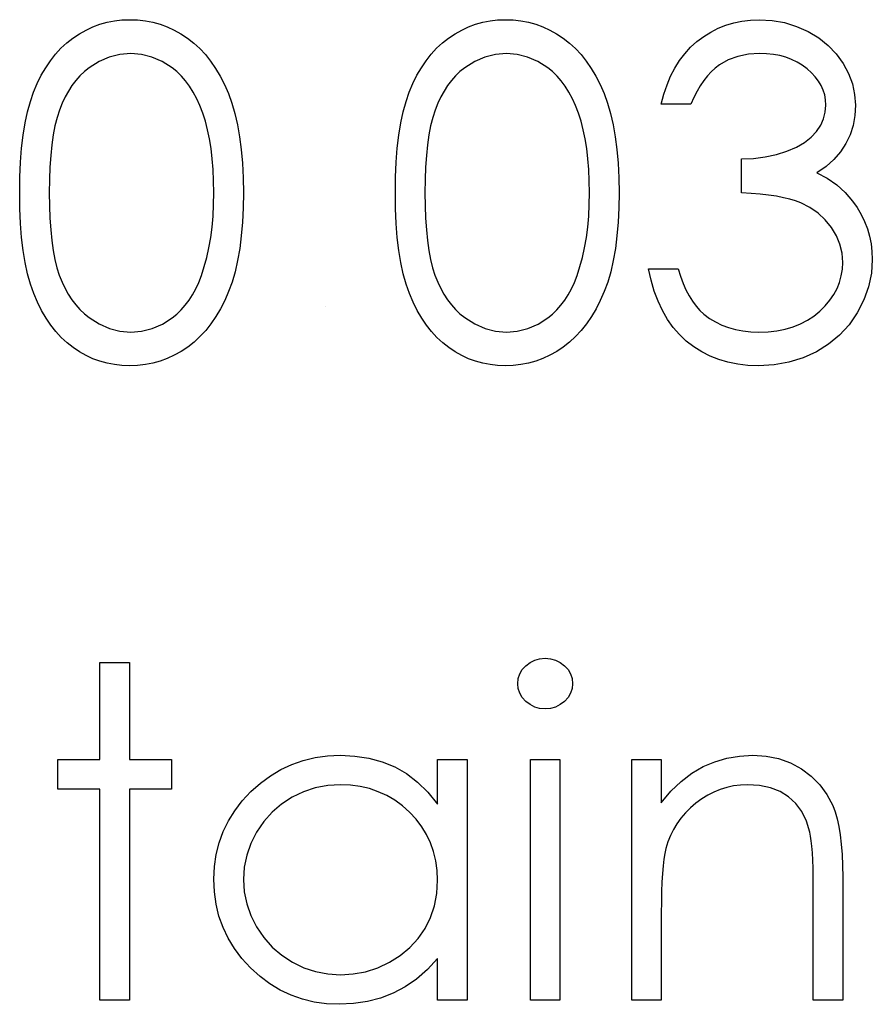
# Model space of a CAD drawing. Header units: inches. Extents: x 370 to 474, y 80 to 168.
# Tile 115 of 170: x 429.662 to 430.019, y 88.3 to 88.713. Entities that reach past the tile are written whole.
import ezdxf

# ---------------------------------------------------------------- set-up
doc = ezdxf.new("R2010")
doc.units = ezdxf.units.IN
doc.header["$LTSCALE"] = 0.5
doc.header["$MEASUREMENT"] = 0

msp = doc.modelspace()

# ---------------------------------------------------------------- linework, layer by layer
at = {"color": 7, "linetype": 'Continuous'}
for p, q in [((429.69274, 88.7095), (429.69569, 88.71058)), ((429.69569, 88.71058), (429.6987, 88.71144)), ((429.6987, 88.71144), (429.70179, 88.71204)), ((429.70179, 88.71204), (429.70494, 88.7124)), ((429.70494, 88.7124), (429.70819, 88.71251)), ((429.70819, 88.71251), (429.70819, 88.71251)), ((429.70819, 88.71251), (429.71148, 88.7124)), ((429.71148, 88.7124), (429.71471, 88.71204)), ((429.71471, 88.71204), (429.71783, 88.71144)), ((429.71783, 88.71144), (429.72089, 88.71058)), ((429.72089, 88.71058), (429.72387, 88.7095)), ((429.84996, 88.7095), (429.85292, 88.71058)), ((429.85292, 88.71058), (429.85593, 88.71144)), ((429.85593, 88.71144), (429.85902, 88.71204)), ((429.85902, 88.71204), (429.86217, 88.7124)), ((429.86217, 88.7124), (429.86542, 88.71251)), ((429.86542, 88.71251), (429.86542, 88.71251)), ((429.86542, 88.71251), (429.86871, 88.7124)), ((429.86871, 88.7124), (429.87194, 88.71204)), ((429.87194, 88.71204), (429.87506, 88.71144)), ((429.87506, 88.71144), (429.87812, 88.71058)), ((429.87812, 88.71058), (429.8811, 88.7095)), ((429.95442, 88.70892), (429.95762, 88.71022)), ((429.95762, 88.71022), (429.96096, 88.71121)), ((429.96096, 88.71121), (429.96441, 88.71193)), ((429.96441, 88.71193), (429.96797, 88.71237)), ((429.96797, 88.71237), (429.97167, 88.71251)), ((429.97167, 88.71251), (429.97167, 88.71251)), ((429.97167, 88.71251), (429.97705, 88.71221)), ((429.97705, 88.71221), (429.98224, 88.71127)), ((429.98224, 88.71127), (429.98724, 88.70972)), ((429.98724, 88.70972), (429.99207, 88.70757)), ((429.6844, 88.70481), (429.68711, 88.7066)), ((429.68711, 88.7066), (429.68989, 88.70818)), ((429.68989, 88.70818), (429.69274, 88.7095)), ((429.72387, 88.7095), (429.72677, 88.70818)), ((429.72677, 88.70818), (429.72961, 88.7066)), ((429.72961, 88.7066), (429.73235, 88.70478)), ((429.84163, 88.70481), (429.84433, 88.7066)), ((429.84433, 88.7066), (429.84712, 88.70818)), ((429.84712, 88.70818), (429.84996, 88.7095)), ((429.8811, 88.7095), (429.884, 88.70818)), ((429.884, 88.70818), (429.88684, 88.7066)), ((429.88684, 88.7066), (429.88958, 88.70478)), ((429.9484, 88.7055), (429.95135, 88.70735)), ((429.95135, 88.70735), (429.95442, 88.70892)), ((429.99207, 88.70757), (429.99654, 88.70489)), ((429.67938, 88.70053), (429.68181, 88.70277)), ((429.68181, 88.70277), (429.6844, 88.70481)), ((429.73235, 88.70478), (429.73497, 88.70274)), ((429.73497, 88.70274), (429.73748, 88.70042)), ((429.8366, 88.70053), (429.83903, 88.70277)), ((429.83903, 88.70277), (429.84163, 88.70481)), ((429.88958, 88.70478), (429.8922, 88.70274)), ((429.8922, 88.70274), (429.89471, 88.70042)), ((429.94293, 88.70095), (429.94558, 88.70335)), ((429.94558, 88.70335), (429.9484, 88.7055)), ((429.99654, 88.70489), (430.00046, 88.70177)), ((430.00046, 88.70177), (430.00385, 88.69821)), ((429.67499, 88.69534), (429.67711, 88.69805)), ((429.67711, 88.69805), (429.67938, 88.70053)), ((429.70405, 88.69799), (429.69961, 88.69689)), ((429.70861, 88.69838), (429.70405, 88.69799)), ((429.71311, 88.69799), (429.70861, 88.69838)), ((429.70861, 88.69838), (429.70861, 88.69838)), ((429.7175, 88.69689), (429.71311, 88.69799)), ((429.73748, 88.70042), (429.73983, 88.69788)), ((429.73983, 88.69788), (429.74204, 88.69512)), ((429.83222, 88.69534), (429.83434, 88.69805)), ((429.83434, 88.69805), (429.8366, 88.70053)), ((429.86128, 88.69799), (429.85684, 88.69689)), ((429.86584, 88.69838), (429.86128, 88.69799)), ((429.87034, 88.69799), (429.86584, 88.69838)), ((429.86584, 88.69838), (429.86584, 88.69838)), ((429.87472, 88.69689), (429.87034, 88.69799)), ((429.89471, 88.70042), (429.89706, 88.69788)), ((429.89706, 88.69788), (429.89926, 88.69512)), ((429.9383, 88.69537), (429.9405, 88.69827)), ((429.9405, 88.69827), (429.94293, 88.70095)), ((429.96714, 88.69808), (429.96275, 88.69716)), ((429.97183, 88.69838), (429.96714, 88.69808)), ((429.97476, 88.69827), (429.97183, 88.69838)), ((429.97183, 88.69838), (429.97183, 88.69838)), ((429.97757, 88.69796), (429.97476, 88.69827)), ((429.98025, 88.69747), (429.97757, 88.69796)), ((429.98279, 88.69678), (429.98025, 88.69747)), ((430.00385, 88.69821), (430.00672, 88.69424)), ((429.673, 88.69239), (429.67499, 88.69534)), ((429.69533, 88.69498), (429.69116, 88.69236)), ((429.69961, 88.69689), (429.69533, 88.69498)), ((429.72175, 88.69498), (429.7175, 88.69689)), ((429.72592, 88.69236), (429.72175, 88.69498)), ((429.74204, 88.69512), (429.74411, 88.69209)), ((429.83023, 88.69239), (429.83222, 88.69534)), ((429.85256, 88.69498), (429.84839, 88.69236)), ((429.85684, 88.69689), (429.85256, 88.69498)), ((429.87898, 88.69498), (429.87472, 88.69689)), ((429.88314, 88.69236), (429.87898, 88.69498)), ((429.89926, 88.69512), (429.90133, 88.69209)), ((429.93634, 88.69222), (429.9383, 88.69537)), ((429.955, 88.69355), (429.95326, 88.69222)), ((429.95872, 88.69567), (429.955, 88.69355)), ((429.96275, 88.69716), (429.95872, 88.69567)), ((429.98522, 88.69587), (429.98279, 88.69678)), ((429.98751, 88.69476), (429.98522, 88.69587)), ((429.98966, 88.69347), (429.98751, 88.69476)), ((429.99168, 88.69195), (429.98966, 88.69347)), ((430.00672, 88.69424), (430.00899, 88.68999)), ((429.66947, 88.68585), (429.67115, 88.68924)), ((429.67115, 88.68924), (429.673, 88.69239)), ((429.68918, 88.69079), (429.68733, 88.68902)), ((429.69116, 88.69236), (429.68918, 88.69079)), ((429.7279, 88.69076), (429.72592, 88.69236)), ((429.72978, 88.68894), (429.7279, 88.69076)), ((429.74411, 88.69209), (429.74604, 88.68883)), ((429.8267, 88.68585), (429.82838, 88.68924)), ((429.82838, 88.68924), (429.83023, 88.69239)), ((429.8464, 88.69079), (429.84455, 88.68902)), ((429.84839, 88.69236), (429.8464, 88.69079)), ((429.88513, 88.69076), (429.88314, 88.69236)), ((429.88701, 88.68894), (429.88513, 88.69076)), ((429.90133, 88.69209), (429.90327, 88.68883)), ((429.93457, 88.68883), (429.93634, 88.69222)), ((429.9516, 88.69071), (429.95, 88.68899)), ((429.95326, 88.69222), (429.9516, 88.69071)), ((429.99353, 88.69032), (429.99168, 88.69195)), ((429.99513, 88.68861), (429.99353, 88.69032)), ((430.00899, 88.68999), (430.01062, 88.68565)), ((429.66795, 88.68223), (429.66947, 88.68585)), ((429.68559, 88.68706), (429.68399, 88.68494)), ((429.68733, 88.68902), (429.68559, 88.68706)), ((429.73157, 88.6869), (429.72978, 88.68894)), ((429.73323, 88.68463), (429.73157, 88.6869)), ((429.74604, 88.68883), (429.74781, 88.68532)), ((429.74781, 88.68532), (429.74946, 88.68157)), ((429.82518, 88.68223), (429.8267, 88.68585)), ((429.84282, 88.68706), (429.84121, 88.68494)), ((429.84455, 88.68902), (429.84282, 88.68706)), ((429.8888, 88.6869), (429.88701, 88.68894)), ((429.89046, 88.68463), (429.8888, 88.6869)), ((429.90327, 88.68883), (429.90503, 88.68532)), ((429.90503, 88.68532), (429.90669, 88.68157)), ((429.93173, 88.68132), (429.93305, 88.68518)), ((429.93305, 88.68518), (429.93457, 88.68883)), ((429.94848, 88.68703), (429.94699, 88.68488)), ((429.95, 88.68899), (429.94848, 88.68703)), ((429.99648, 88.68681), (429.99513, 88.68861)), ((429.99759, 88.68496), (429.99648, 88.68681)), ((429.99844, 88.683), (429.99759, 88.68496)), ((430.01062, 88.68565), (430.01158, 88.68124)), ((429.6666, 88.67831), (429.66795, 88.68223)), ((429.6825, 88.68264), (429.68112, 88.68016)), ((429.68399, 88.68494), (429.6825, 88.68264)), ((429.73478, 88.68215), (429.73323, 88.68463)), ((429.73621, 88.67944), (429.73478, 88.68215)), ((429.74946, 88.68157), (429.75092, 88.67754)), ((429.82382, 88.67831), (429.82518, 88.68223)), ((429.83972, 88.68264), (429.83834, 88.68016)), ((429.84121, 88.68494), (429.83972, 88.68264)), ((429.892, 88.68215), (429.89046, 88.68463)), ((429.89344, 88.67944), (429.892, 88.68215)), ((429.90669, 88.68157), (429.90815, 88.67754)), ((429.93065, 88.67718), (429.93173, 88.68132)), ((429.94561, 88.68253), (429.94428, 88.67997)), ((429.94699, 88.68488), (429.94561, 88.68253)), ((429.99905, 88.68102), (429.99844, 88.683)), ((429.99944, 88.67892), (429.99905, 88.68102)), ((430.01158, 88.68124), (430.01191, 88.67671)), ((429.66541, 88.67401), (429.6666, 88.67831)), ((429.67987, 88.67751), (429.67874, 88.67467)), ((429.68112, 88.68016), (429.67987, 88.67751)), ((429.73754, 88.67654), (429.73621, 88.67944)), ((429.75092, 88.67754), (429.75222, 88.67318)), ((429.82264, 88.67401), (429.82382, 88.67831)), ((429.8371, 88.67751), (429.83597, 88.67467)), ((429.83834, 88.68016), (429.8371, 88.67751)), ((429.89476, 88.67654), (429.89344, 88.67944)), ((429.90815, 88.67754), (429.90945, 88.67318)), ((429.94301, 88.67718), (429.93065, 88.67718)), ((429.93065, 88.67718), (429.93065, 88.67718)), ((429.94428, 88.67997), (429.94302, 88.67718)), ((429.9993, 88.67384), (429.99955, 88.67677)), ((429.99955, 88.67677), (429.99944, 88.67892)), ((429.99955, 88.67677), (429.99955, 88.67677)), ((429.66439, 88.66931), (429.66541, 88.67401)), ((429.67874, 88.67467), (429.67775, 88.67158)), ((429.73875, 88.6734), (429.73754, 88.67654)), ((429.73983, 88.67003), (429.73875, 88.6734)), ((429.75222, 88.67318), (429.7533, 88.66848)), ((429.82162, 88.66931), (429.82264, 88.67401)), ((429.83597, 88.67467), (429.83498, 88.67158)), ((429.89598, 88.6734), (429.89476, 88.67654)), ((429.89706, 88.67003), (429.89598, 88.6734)), ((429.90945, 88.67318), (429.91053, 88.66848)), ((429.99858, 88.67102), (429.9993, 88.67384)), ((430.01191, 88.67671), (430.01166, 88.67235)), ((430.01191, 88.67671), (430.01191, 88.67671)), ((429.66359, 88.66423), (429.66439, 88.66931)), ((429.67775, 88.67158), (429.67689, 88.66813)), ((429.74079, 88.66644), (429.73983, 88.67003)), ((429.7533, 88.66848), (429.75418, 88.66346)), ((429.82082, 88.66423), (429.82162, 88.66931)), ((429.83498, 88.67158), (429.83412, 88.66813)), ((429.89802, 88.66644), (429.89706, 88.67003)), ((429.91053, 88.66848), (429.91141, 88.66346)), ((429.99737, 88.66835), (429.99858, 88.67102)), ((430.01166, 88.67235), (430.01092, 88.66824)), ((429.67689, 88.66813), (429.67615, 88.66434)), ((429.74157, 88.66263), (429.74079, 88.66644)), ((429.83412, 88.66813), (429.83338, 88.66434)), ((429.89879, 88.66263), (429.89802, 88.66644)), ((429.99342, 88.66335), (429.99565, 88.66575)), ((429.99565, 88.66575), (429.99737, 88.66835)), ((430.01092, 88.66824), (430.00965, 88.66434)), ((429.66295, 88.65877), (429.66359, 88.66423)), ((429.67615, 88.66434), (429.67557, 88.66018)), ((429.74223, 88.65857), (429.74157, 88.66263)), ((429.75418, 88.66346), (429.75487, 88.65811)), ((429.82018, 88.65877), (429.82082, 88.66423)), ((429.83338, 88.66434), (429.8328, 88.66018)), ((429.89946, 88.65857), (429.89879, 88.66263)), ((429.91141, 88.66346), (429.9121, 88.65811)), ((429.98721, 88.65921), (429.9906, 88.66117)), ((429.9906, 88.66117), (429.99342, 88.66335)), ((430.00788, 88.66067), (430.00562, 88.65725)), ((430.00965, 88.66434), (430.00788, 88.66067)), ((429.66248, 88.65289), (429.66295, 88.65877)), ((429.67557, 88.66018), (429.6751, 88.65568)), ((429.74273, 88.6543), (429.74223, 88.65857)), ((429.75487, 88.65811), (429.75537, 88.65239)), ((429.81971, 88.65289), (429.82018, 88.65877)), ((429.8328, 88.66018), (429.83233, 88.65568)), ((429.89995, 88.6543), (429.89946, 88.65857)), ((429.9121, 88.65811), (429.9126, 88.65239)), ((429.97882, 88.65604), (429.98321, 88.65747)), ((429.98321, 88.65747), (429.98721, 88.65921)), ((430.00562, 88.65725), (430.00286, 88.65405)), ((429.66221, 88.64665), (429.66248, 88.65289)), ((429.6751, 88.65568), (429.67477, 88.65085)), ((429.74311, 88.6498), (429.74273, 88.6543)), ((429.75537, 88.65239), (429.75564, 88.64637)), ((429.81944, 88.64665), (429.81971, 88.65289)), ((429.83233, 88.65568), (429.832, 88.65085)), ((429.90034, 88.6498), (429.89995, 88.6543)), ((429.9126, 88.65239), (429.91287, 88.64637)), ((429.96421, 88.65421), (429.96932, 88.65441)), ((429.96421, 88.64008), (429.96421, 88.65421)), ((429.96421, 88.65421), (429.96421, 88.65421)), ((429.96932, 88.65441), (429.97418, 88.65504)), ((429.97418, 88.65504), (429.97882, 88.65604)), ((430.00286, 88.65405), (429.9996, 88.65109)), ((429.67477, 88.65085), (429.67455, 88.64563)), ((429.74331, 88.64505), (429.74311, 88.6498)), ((429.832, 88.65085), (429.83177, 88.64563)), ((429.90053, 88.64505), (429.90034, 88.6498)), ((429.9996, 88.65109), (429.99582, 88.64836)), ((429.99582, 88.64836), (429.99582, 88.64836)), ((429.99582, 88.64836), (430.00015, 88.64613)), ((429.66212, 88.64003), (429.66221, 88.64665)), ((429.67455, 88.64563), (429.67449, 88.64008)), ((429.74339, 88.64008), (429.74331, 88.64505)), ((429.75564, 88.64637), (429.75575, 88.64003)), ((429.81935, 88.64003), (429.81944, 88.64665)), ((429.83177, 88.64563), (429.83172, 88.64008)), ((429.90062, 88.64008), (429.90053, 88.64505)), ((429.91287, 88.64637), (429.91298, 88.64003)), ((430.00015, 88.64613), (430.0041, 88.64342)), ((429.66221, 88.63346), (429.66212, 88.64003)), ((429.67449, 88.64008), (429.67455, 88.63456)), ((429.74331, 88.63511), (429.74339, 88.64008)), ((429.74339, 88.64008), (429.74339, 88.64008)), ((429.75575, 88.64003), (429.75564, 88.6337)), ((429.75575, 88.64003), (429.75575, 88.64003)), ((429.81944, 88.63346), (429.81935, 88.64003)), ((429.83172, 88.64008), (429.83177, 88.63456)), ((429.90053, 88.63511), (429.90062, 88.64008)), ((429.90062, 88.64008), (429.90062, 88.64008)), ((429.91298, 88.64003), (429.91287, 88.6337)), ((429.91298, 88.64003), (429.91298, 88.64003)), ((429.96827, 88.63983), (429.96421, 88.64008)), ((429.96421, 88.64008), (429.96421, 88.64008)), ((429.97208, 88.6395), (429.96827, 88.63983)), ((430.0041, 88.64342), (430.00763, 88.64025)), ((430.00763, 88.64025), (430.01075, 88.6366)), ((429.97559, 88.63909), (429.97208, 88.6395)), ((429.97882, 88.63859), (429.97559, 88.63909)), ((429.9818, 88.63801), (429.97882, 88.63859)), ((429.98448, 88.63738), (429.9818, 88.63801)), ((429.9869, 88.63663), (429.98448, 88.63738)), ((429.98903, 88.6358), (429.9869, 88.63663)), ((429.99284, 88.63387), (429.98903, 88.6358)), ((430.01075, 88.6366), (430.01075, 88.6366)), ((430.01075, 88.6366), (430.01269, 88.63384)), ((429.66248, 88.62725), (429.66221, 88.63346)), ((429.67455, 88.63456), (429.67477, 88.62937)), ((429.74306, 88.63031), (429.74331, 88.63511)), ((429.75564, 88.6337), (429.75537, 88.62771)), ((429.81971, 88.62725), (429.81944, 88.63346)), ((429.83177, 88.63456), (429.832, 88.62937)), ((429.90029, 88.63031), (429.90053, 88.63511)), ((429.91287, 88.6337), (429.9126, 88.62771)), ((429.99626, 88.63152), (429.99284, 88.63387)), ((429.99924, 88.62874), (429.99626, 88.63152)), ((430.01269, 88.63384), (430.01434, 88.63097)), ((429.67477, 88.62937), (429.6751, 88.62451)), ((429.74264, 88.6257), (429.74306, 88.63031)), ((429.75537, 88.62771), (429.75487, 88.62203)), ((429.832, 88.62937), (429.83233, 88.62451)), ((429.89987, 88.6257), (429.90029, 88.63031)), ((429.9126, 88.62771), (429.9121, 88.62203)), ((430.00184, 88.62553), (429.99924, 88.62874)), ((430.01434, 88.63097), (430.01578, 88.62805)), ((430.01578, 88.62805), (430.01694, 88.62501)), ((429.66295, 88.62139), (429.66248, 88.62725)), ((429.6751, 88.62451), (429.67554, 88.62004)), ((429.74209, 88.62128), (429.74264, 88.6257)), ((429.82018, 88.62139), (429.81971, 88.62725)), ((429.83233, 88.62451), (429.83277, 88.62004)), ((429.89932, 88.62128), (429.89987, 88.6257)), ((430.00394, 88.62208), (430.00184, 88.62553)), ((430.01694, 88.62501), (430.01782, 88.62192)), ((429.66362, 88.61596), (429.66295, 88.62139)), ((429.67554, 88.62004), (429.67615, 88.6159)), ((429.74135, 88.61706), (429.74209, 88.62128)), ((429.75487, 88.62203), (429.75421, 88.6167)), ((429.82084, 88.61596), (429.82018, 88.62139)), ((429.83277, 88.62004), (429.83338, 88.6159)), ((429.89857, 88.61706), (429.89932, 88.62128)), ((429.9121, 88.62203), (429.91144, 88.6167)), ((430.00543, 88.6185), (430.00394, 88.62208)), ((430.01782, 88.62192), (430.01845, 88.61874)), ((429.66444, 88.61088), (429.66362, 88.61596)), ((429.67615, 88.6159), (429.67686, 88.61209)), ((429.74046, 88.613), (429.74135, 88.61706)), ((429.75421, 88.6167), (429.75333, 88.6117)), ((429.82167, 88.61088), (429.82084, 88.61596)), ((429.83338, 88.6159), (429.83409, 88.61209)), ((429.89769, 88.613), (429.89857, 88.61706)), ((429.91144, 88.6167), (429.91055, 88.6117)), ((430.00631, 88.61477), (430.00543, 88.6185)), ((430.01845, 88.61874), (430.01884, 88.61546)), ((430.01884, 88.61546), (430.01898, 88.61212)), ((429.66544, 88.60616), (429.66444, 88.61088)), ((429.67686, 88.61209), (429.67772, 88.60864)), ((429.73939, 88.60914), (429.74046, 88.613)), ((429.75333, 88.6117), (429.75225, 88.60704)), ((429.82267, 88.60616), (429.82167, 88.61088)), ((429.83409, 88.61209), (429.83495, 88.60864)), ((429.89661, 88.60914), (429.89769, 88.613)), ((429.91055, 88.6117), (429.90948, 88.60704)), ((430.00661, 88.61093), (430.00631, 88.61477)), ((430.00648, 88.60806), (430.00661, 88.61093)), ((430.00661, 88.61093), (430.00661, 88.61093)), ((430.01898, 88.61212), (430.01859, 88.60635)), ((430.01898, 88.61212), (430.01898, 88.61212)), ((429.67772, 88.60864), (429.67871, 88.60555)), ((429.73817, 88.60544), (429.73939, 88.60914)), ((429.75225, 88.60704), (429.75101, 88.60268)), ((429.83495, 88.60864), (429.83594, 88.60555)), ((429.8954, 88.60544), (429.89661, 88.60914)), ((429.90948, 88.60704), (429.90824, 88.60268)), ((429.9264, 88.60342), (429.92535, 88.60828)), ((429.92535, 88.60828), (429.92535, 88.60828)), ((429.92535, 88.60828), (429.93772, 88.60828)), ((429.93772, 88.60828), (429.93772, 88.60828)), ((429.93772, 88.60828), (429.93871, 88.60511)), ((430.00601, 88.60527), (430.00648, 88.60806)), ((429.66665, 88.60182), (429.66544, 88.60616)), ((429.67871, 88.60555), (429.67985, 88.60271)), ((429.67985, 88.60271), (429.68109, 88.60006)), ((429.73585, 88.59989), (429.73707, 88.60257)), ((429.73707, 88.60257), (429.73817, 88.60544)), ((429.73817, 88.60544), (429.73817, 88.60544)), ((429.75101, 88.60268), (429.74954, 88.59868)), ((429.82388, 88.60182), (429.82267, 88.60616)), ((429.83594, 88.60555), (429.83707, 88.60271)), ((429.83707, 88.60271), (429.83832, 88.60006)), ((429.89308, 88.59989), (429.8943, 88.60257)), ((429.8943, 88.60257), (429.8954, 88.60544)), ((429.8954, 88.60544), (429.8954, 88.60544)), ((429.90824, 88.60268), (429.90677, 88.59868)), ((429.92772, 88.5989), (429.9264, 88.60342)), ((429.93871, 88.60511), (429.93979, 88.60215)), ((430.00421, 88.59997), (430.00526, 88.60257)), ((430.00526, 88.60257), (430.00601, 88.60527)), ((430.01859, 88.60635), (430.01741, 88.60072)), ((429.66803, 88.59788), (429.66665, 88.60182)), ((429.68109, 88.60006), (429.68244, 88.59757)), ((429.7345, 88.59738), (429.73585, 88.59989)), ((429.74954, 88.59868), (429.74792, 88.59495)), ((429.82526, 88.59788), (429.82388, 88.60182)), ((429.83832, 88.60006), (429.83967, 88.59757)), ((429.89173, 88.59738), (429.89308, 88.59989)), ((429.90677, 88.59868), (429.90514, 88.59495)), ((429.9293, 88.59465), (429.92772, 88.5989)), ((429.93979, 88.60215), (429.941, 88.59942)), ((429.941, 88.59942), (429.9423, 88.59694)), ((430.00286, 88.59746), (430.00421, 88.59997)), ((430.01741, 88.60072), (430.01545, 88.5952)), ((429.66958, 88.59423), (429.66803, 88.59788)), ((429.68244, 88.59757), (429.68393, 88.59528)), ((429.68393, 88.59528), (429.68556, 88.59316)), ((429.73144, 88.59296), (429.73304, 88.59509)), ((429.73304, 88.59509), (429.7345, 88.59738)), ((429.74792, 88.59495), (429.74615, 88.59147)), ((429.82681, 88.59423), (429.82526, 88.59788)), ((429.83967, 88.59757), (429.84116, 88.59528)), ((429.84116, 88.59528), (429.84279, 88.59316)), ((429.88866, 88.59296), (429.89027, 88.59509)), ((429.89027, 88.59509), (429.89173, 88.59738)), ((429.90514, 88.59495), (429.90338, 88.59147)), ((429.93115, 88.59073), (429.9293, 88.59465)), ((429.9423, 88.59694), (429.94368, 88.59467)), ((429.94368, 88.59467), (429.9452, 88.59263)), ((429.99924, 88.59274), (430.0012, 88.59506)), ((430.0012, 88.59506), (430.00286, 88.59746)), ((430.01545, 88.5952), (430.01269, 88.58984)), ((429.67129, 88.59081), (429.66958, 88.59423)), ((429.67314, 88.58763), (429.67129, 88.59081)), ((429.68556, 88.59316), (429.6873, 88.5912)), ((429.6873, 88.5912), (429.68918, 88.58943)), ((429.7279, 88.58926), (429.72973, 88.591)), ((429.72973, 88.591), (429.73144, 88.59296)), ((429.74615, 88.59147), (429.74424, 88.58821)), ((429.7902, 88.59238), (429.7902, 88.59238)), ((429.82852, 88.59081), (429.82681, 88.59423)), ((429.83037, 88.58763), (429.82852, 88.59081)), ((429.84279, 88.59316), (429.84453, 88.5912)), ((429.84453, 88.5912), (429.8464, 88.58943)), ((429.88513, 88.58926), (429.88695, 88.591)), ((429.88695, 88.591), (429.88866, 88.59296)), ((429.90338, 88.59147), (429.90147, 88.58821)), ((429.93324, 88.58708), (429.93115, 88.59073)), ((429.9452, 88.59263), (429.9468, 88.59081)), ((429.9468, 88.59081), (429.94851, 88.58924)), ((429.99447, 88.58846), (429.99698, 88.59051)), ((429.99698, 88.59051), (429.99924, 88.59274)), ((429.67513, 88.58471), (429.67314, 88.58763)), ((429.68918, 88.58943), (429.69116, 88.58783)), ((429.69116, 88.58783), (429.69536, 88.58518)), ((429.72183, 88.5851), (429.72594, 88.58769)), ((429.72594, 88.58769), (429.7279, 88.58926)), ((429.74424, 88.58821), (429.74217, 88.58518)), ((429.83235, 88.58471), (429.83037, 88.58763)), ((429.8464, 88.58943), (429.84839, 88.58783)), ((429.84839, 88.58783), (429.85259, 88.58518)), ((429.87906, 88.5851), (429.88317, 88.58769)), ((429.88317, 88.58769), (429.88513, 88.58926)), ((429.90147, 88.58821), (429.8994, 88.58518)), ((429.93562, 88.58374), (429.93324, 88.58708)), ((429.94851, 88.58924), (429.94851, 88.58924)), ((429.94851, 88.58924), (429.95085, 88.5875)), ((429.95085, 88.5875), (429.95334, 88.58598)), ((429.98889, 88.58518), (429.99179, 88.5867)), ((429.99179, 88.5867), (429.99447, 88.58846)), ((430.01269, 88.58984), (430.00926, 88.58485)), ((429.67725, 88.58198), (429.67513, 88.58471)), ((429.67951, 88.57949), (429.67725, 88.58198)), ((429.69536, 88.58518), (429.69967, 88.5833)), ((429.69967, 88.5833), (429.70408, 88.58217)), ((429.70408, 88.58217), (429.70861, 88.58178)), ((429.70861, 88.58178), (429.71316, 88.58214)), ((429.71316, 88.58214), (429.71758, 88.58327)), ((429.71758, 88.58327), (429.72183, 88.5851)), ((429.73997, 88.58239), (429.73759, 88.57985)), ((429.74217, 88.58518), (429.73997, 88.58239)), ((429.83448, 88.58198), (429.83235, 88.58471)), ((429.83674, 88.57949), (429.83448, 88.58198)), ((429.85259, 88.58518), (429.85689, 88.5833)), ((429.85689, 88.5833), (429.86131, 88.58217)), ((429.86131, 88.58217), (429.86584, 88.58178)), ((429.86584, 88.58178), (429.87039, 88.58214)), ((429.87039, 88.58214), (429.87481, 88.58327)), ((429.87481, 88.58327), (429.87906, 88.5851)), ((429.89719, 88.58239), (429.89482, 88.57985)), ((429.8994, 88.58518), (429.89719, 88.58239)), ((429.93824, 88.58071), (429.93562, 88.58374)), ((429.95334, 88.58598), (429.95599, 88.58468)), ((429.95599, 88.58468), (429.95878, 88.58366)), ((429.95878, 88.58366), (429.96173, 88.58283)), ((429.96173, 88.58283), (429.96485, 88.58225)), ((429.96485, 88.58225), (429.96811, 88.58189)), ((429.97539, 88.58192), (429.97907, 88.58233)), ((429.97907, 88.58233), (429.98254, 88.583)), ((429.98254, 88.583), (429.98583, 88.58396)), ((429.98583, 88.58396), (429.98889, 88.58518)), ((430.00926, 88.58485), (430.00529, 88.58046)), ((429.68194, 88.57726), (429.67951, 88.57949)), ((429.70861, 88.58178), (429.70861, 88.58178)), ((429.73759, 88.57985), (429.73508, 88.57753)), ((429.83917, 88.57726), (429.83674, 88.57949)), ((429.86584, 88.58178), (429.86584, 88.58178)), ((429.89482, 88.57985), (429.89231, 88.57753)), ((429.94114, 88.57797), (429.93824, 88.58071)), ((429.94426, 88.57554), (429.94114, 88.57797)), ((429.96811, 88.58189), (429.97153, 88.58178)), ((429.97153, 88.58178), (429.97539, 88.58192)), ((429.97153, 88.58178), (429.97153, 88.58178)), ((430.00529, 88.58046), (430.00071, 88.57665)), ((429.68451, 88.57524), (429.68194, 88.57726)), ((429.68719, 88.57347), (429.68451, 88.57524)), ((429.73243, 88.57546), (429.72967, 88.57364)), ((429.73508, 88.57753), (429.73243, 88.57546)), ((429.84174, 88.57524), (429.83917, 88.57726)), ((429.84442, 88.57347), (429.84174, 88.57524)), ((429.88966, 88.57546), (429.8869, 88.57364)), ((429.89231, 88.57753), (429.88966, 88.57546)), ((429.94757, 88.57345), (429.94426, 88.57554)), ((430.00071, 88.57665), (429.99557, 88.57345)), ((429.68995, 88.57193), (429.68719, 88.57347)), ((429.69279, 88.5706), (429.68995, 88.57193)), ((429.69572, 88.56955), (429.69279, 88.5706)), ((429.72092, 88.56961), (429.71786, 88.56875)), ((429.7239, 88.57071), (429.72092, 88.56961)), ((429.72683, 88.57204), (429.7239, 88.57071)), ((429.72967, 88.57364), (429.72683, 88.57204)), ((429.84718, 88.57193), (429.84442, 88.57347)), ((429.85002, 88.5706), (429.84718, 88.57193)), ((429.85295, 88.56955), (429.85002, 88.5706)), ((429.87815, 88.56961), (429.87508, 88.56875)), ((429.88113, 88.57071), (429.87815, 88.56961)), ((429.88405, 88.57204), (429.88113, 88.57071)), ((429.8869, 88.57364), (429.88405, 88.57204)), ((429.95105, 88.57168), (429.94757, 88.57345)), ((429.95472, 88.57024), (429.95105, 88.57168)), ((429.95858, 88.56911), (429.95472, 88.57024)), ((429.99, 88.57091), (429.98409, 88.56911)), ((429.99557, 88.57345), (429.99, 88.57091)), ((429.6987, 88.56873), (429.69572, 88.56955)), ((429.70179, 88.56812), (429.6987, 88.56873)), ((429.70494, 88.56776), (429.70179, 88.56812)), ((429.70819, 88.56765), (429.70494, 88.56776)), ((429.71148, 88.56776), (429.70819, 88.56765)), ((429.70819, 88.56765), (429.70819, 88.56765)), ((429.71471, 88.56815), (429.71148, 88.56776)), ((429.71786, 88.56875), (429.71471, 88.56815)), ((429.85593, 88.56873), (429.85295, 88.56955)), ((429.85902, 88.56812), (429.85593, 88.56873)), ((429.86217, 88.56776), (429.85902, 88.56812)), ((429.86542, 88.56765), (429.86217, 88.56776)), ((429.86871, 88.56776), (429.86542, 88.56765)), ((429.86542, 88.56765), (429.86542, 88.56765)), ((429.87194, 88.56815), (429.86871, 88.56776)), ((429.87508, 88.56875), (429.87194, 88.56815)), ((429.96264, 88.56828), (429.95858, 88.56911)), ((429.96689, 88.56782), (429.96264, 88.56828)), ((429.97131, 88.56765), (429.96689, 88.56782)), ((429.97785, 88.56801), (429.97131, 88.56765)), ((429.97131, 88.56765), (429.97131, 88.56765)), ((429.98409, 88.56911), (429.97785, 88.56801)), ((429.69569, 88.44348), (429.70806, 88.44348)), ((429.69569, 88.40285), (429.69569, 88.44348)), ((429.70806, 88.44348), (429.70806, 88.44348)), ((429.70806, 88.44348), (429.70806, 88.40285)), ((429.87249, 88.4405), (429.87395, 88.44213)), ((429.87395, 88.44213), (429.87572, 88.44348)), ((429.87572, 88.44348), (429.87768, 88.44448)), ((429.87768, 88.44448), (429.87975, 88.44506)), ((429.87975, 88.44506), (429.88201, 88.44525)), ((429.88201, 88.44525), (429.8843, 88.44506)), ((429.8843, 88.44506), (429.88643, 88.44448)), ((429.88643, 88.44448), (429.88839, 88.44348)), ((429.88839, 88.44348), (429.89016, 88.44213)), ((429.89016, 88.44213), (429.89165, 88.4405)), ((429.87081, 88.43672), (429.87144, 88.43868)), ((429.87144, 88.43868), (429.87249, 88.4405)), ((429.89165, 88.4405), (429.89269, 88.43868)), ((429.89269, 88.43868), (429.89333, 88.43672)), ((429.87058, 88.43459), (429.87081, 88.43672)), ((429.87081, 88.43252), (429.87058, 88.43459)), ((429.87058, 88.43459), (429.87058, 88.43459)), ((429.89333, 88.43672), (429.89355, 88.43459)), ((429.89355, 88.43459), (429.89333, 88.43252)), ((429.89355, 88.43459), (429.89355, 88.43459)), ((429.87144, 88.43059), (429.87081, 88.43252)), ((429.87249, 88.4288), (429.87144, 88.43059)), ((429.89269, 88.43059), (429.89165, 88.4288)), ((429.89333, 88.43252), (429.89269, 88.43059)), ((429.87395, 88.42717), (429.87249, 88.4288)), ((429.87572, 88.42582), (429.87395, 88.42717)), ((429.87768, 88.42482), (429.87572, 88.42582)), ((429.88839, 88.42582), (429.88643, 88.42482)), ((429.89016, 88.42717), (429.88839, 88.42582)), ((429.89165, 88.4288), (429.89016, 88.42717)), ((429.87975, 88.42424), (429.87768, 88.42482)), ((429.88201, 88.42405), (429.87975, 88.42424)), ((429.8843, 88.42424), (429.88201, 88.42405)), ((429.88201, 88.42405), (429.88201, 88.42405)), ((429.88643, 88.42482), (429.8843, 88.42424)), ((429.67802, 88.39048), (429.67802, 88.40285)), ((429.67802, 88.40285), (429.67802, 88.40285)), ((429.67802, 88.40285), (429.69569, 88.40285)), ((429.69569, 88.40285), (429.69569, 88.40285)), ((429.70806, 88.40285), (429.70806, 88.40285)), ((429.70806, 88.40285), (429.72572, 88.40285)), ((429.72572, 88.40285), (429.72572, 88.40285)), ((429.72572, 88.40285), (429.72572, 88.39048)), ((429.77143, 88.39868), (429.77602, 88.40081)), ((429.77602, 88.40081), (429.78079, 88.40249)), ((429.78079, 88.40249), (429.78576, 88.40368)), ((429.78576, 88.40368), (429.79092, 88.40437)), ((429.79092, 88.40437), (429.79628, 88.40462)), ((429.79628, 88.40462), (429.79628, 88.40462)), ((429.79628, 88.40462), (429.80243, 88.40431)), ((429.80243, 88.40431), (429.80828, 88.4034)), ((429.80828, 88.4034), (429.81383, 88.40186)), ((429.81383, 88.40186), (429.81908, 88.39973)), ((429.83702, 88.38422), (429.83702, 88.40285)), ((429.83702, 88.40285), (429.83702, 88.40285)), ((429.83702, 88.40285), (429.84939, 88.40285)), ((429.84938, 88.40285), (429.84939, 88.30215)), ((429.87588, 88.40285), (429.88825, 88.40285)), ((429.87588, 88.30215), (429.87588, 88.40285)), ((429.88825, 88.40285), (429.88825, 88.40285)), ((429.88825, 88.40285), (429.88825, 88.30215)), ((429.91828, 88.40285), (429.93065, 88.40285)), ((429.91828, 88.30215), (429.91828, 88.40285)), ((429.93065, 88.40285), (429.93065, 88.40285)), ((429.93065, 88.40285), (429.93065, 88.38469)), ((429.94812, 88.39987), (429.95301, 88.40194)), ((429.95301, 88.40194), (429.95811, 88.40343)), ((429.95811, 88.40343), (429.96344, 88.40431)), ((429.96344, 88.40431), (429.96896, 88.40462)), ((429.96896, 88.40462), (429.96896, 88.40462)), ((429.96896, 88.40462), (429.97454, 88.40426)), ((429.97454, 88.40426), (429.97978, 88.40321)), ((429.97978, 88.40321), (429.9847, 88.40142)), ((429.9847, 88.40142), (429.98928, 88.39893)), ((429.76707, 88.39606), (429.77143, 88.39868)), ((429.81908, 88.39973), (429.82402, 88.39694)), ((429.82402, 88.39694), (429.82868, 88.39341)), ((429.93896, 88.39371), (429.94343, 88.39714)), ((429.94343, 88.39714), (429.94812, 88.39987)), ((429.98928, 88.39893), (429.99342, 88.39584)), ((429.7589, 88.38941), (429.76288, 88.39297)), ((429.76288, 88.39297), (429.76707, 88.39606)), ((429.82868, 88.39341), (429.83299, 88.38919)), ((429.93471, 88.38955), (429.93896, 88.39371)), ((429.99342, 88.39584), (429.99701, 88.39225)), ((429.69569, 88.39048), (429.67802, 88.39048)), ((429.67802, 88.39048), (429.67802, 88.39048)), ((429.69569, 88.30215), (429.69569, 88.39048)), ((429.69569, 88.39048), (429.69569, 88.39048)), ((429.72572, 88.39048), (429.70806, 88.39048)), ((429.70806, 88.39048), (429.70806, 88.39048)), ((429.70806, 88.39048), (429.70806, 88.30215)), ((429.72572, 88.39048), (429.72572, 88.39048)), ((429.75526, 88.38552), (429.7589, 88.38941)), ((429.78087, 88.38933), (429.7761, 88.38706)), ((429.78584, 88.39095), (429.78087, 88.38933)), ((429.79103, 88.39192), (429.78584, 88.39095)), ((429.79644, 88.39225), (429.79103, 88.39192)), ((429.80064, 88.39209), (429.79644, 88.39225)), ((429.80467, 88.39153), (429.80064, 88.39209)), ((429.80853, 88.39065), (429.80467, 88.39153)), ((429.81223, 88.38938), (429.80853, 88.39065)), ((429.81574, 88.38778), (429.81223, 88.38938)), ((429.83299, 88.38919), (429.83702, 88.38422)), ((429.93065, 88.38469), (429.93471, 88.38955)), ((429.95268, 88.38924), (429.95008, 88.38795)), ((429.95535, 88.39035), (429.95268, 88.38924)), ((429.95809, 88.39117), (429.95535, 88.39035)), ((429.96093, 88.39178), (429.95809, 88.39117)), ((429.96383, 88.39214), (429.96093, 88.39178)), ((429.96681, 88.39225), (429.96383, 88.39214)), ((429.97183, 88.39195), (429.96681, 88.39225)), ((429.96681, 88.39225), (429.96681, 88.39225)), ((429.97636, 88.39101), (429.97183, 88.39195)), ((429.98039, 88.38946), (429.97636, 88.39101)), ((429.98392, 88.38728), (429.98039, 88.38946)), ((429.99701, 88.39225), (429.99999, 88.38817)), ((429.75211, 88.3814), (429.75526, 88.38552)), ((429.77168, 88.38422), (429.76773, 88.38082)), ((429.7761, 88.38706), (429.77168, 88.38422)), ((429.8191, 88.38582), (429.81574, 88.38778)), ((429.82228, 88.38347), (429.8191, 88.38582)), ((429.83702, 88.38422), (429.83702, 88.38422)), ((429.93065, 88.38469), (429.93065, 88.38469)), ((429.94514, 88.38458), (429.94285, 88.38259)), ((429.94757, 88.38637), (429.94514, 88.38458)), ((429.95008, 88.38795), (429.94757, 88.38637)), ((429.98693, 88.38449), (429.98392, 88.38728)), ((429.98942, 88.3811), (429.98693, 88.38449)), ((429.99999, 88.38817), (430.00239, 88.38358)), ((429.74946, 88.37712), (429.75211, 88.3814)), ((429.76773, 88.38082), (429.76426, 88.37693)), ((429.82529, 88.3808), (429.82228, 88.38347)), ((429.82805, 88.37784), (429.82529, 88.3808)), ((429.94078, 88.38052), (429.9389, 88.37831)), ((429.94285, 88.38259), (429.94078, 88.38052)), ((429.99138, 88.37707), (429.98942, 88.3811)), ((430.00239, 88.38358), (430.00338, 88.38102)), ((430.00338, 88.38102), (430.00424, 88.37809)), ((429.74728, 88.37265), (429.74946, 88.37712)), ((429.76426, 88.37693), (429.76125, 88.37249)), ((429.83042, 88.37472), (429.82805, 88.37784)), ((429.93722, 88.37599), (429.93576, 88.37356)), ((429.9389, 88.37831), (429.93722, 88.37599)), ((429.99278, 88.37243), (429.99138, 88.37707)), ((430.00424, 88.37809), (430.00496, 88.37486)), ((429.74557, 88.36796), (429.74728, 88.37265)), ((429.76125, 88.37249), (429.75885, 88.36774)), ((429.83244, 88.37141), (429.83042, 88.37472)), ((429.93576, 88.37356), (429.93449, 88.37102)), ((429.99312, 88.37083), (429.99278, 88.37243)), ((429.99278, 88.37243), (429.99278, 88.37243)), ((430.00496, 88.37486), (430.00556, 88.37127)), ((429.74435, 88.3631), (429.74557, 88.36796)), ((429.75885, 88.36774), (429.75714, 88.36283)), ((429.83409, 88.36793), (429.83244, 88.37141)), ((429.83536, 88.36429), (429.83409, 88.36793)), ((429.93341, 88.36835), (429.93255, 88.36559)), ((429.93449, 88.37102), (429.93341, 88.36835)), ((429.99342, 88.36884), (429.99312, 88.37083)), ((429.99367, 88.36652), (429.99342, 88.36884)), ((430.00556, 88.37127), (430.00601, 88.36735)), ((429.83627, 88.36045), (429.83536, 88.36429)), ((429.93211, 88.36354), (429.93173, 88.36111)), ((429.93255, 88.36559), (429.93211, 88.36354)), ((429.93255, 88.36559), (429.93255, 88.36559)), ((429.99389, 88.36385), (429.99367, 88.36652)), ((429.99405, 88.36078), (429.99389, 88.36385)), ((430.00601, 88.36735), (430.00634, 88.3631)), ((429.74364, 88.35802), (429.74435, 88.3631)), ((429.75714, 88.36283), (429.75609, 88.3578)), ((429.83683, 88.35645), (429.83627, 88.36045)), ((429.93173, 88.36111), (429.93139, 88.35833)), ((429.99416, 88.35739), (429.99405, 88.36078)), ((430.00634, 88.3631), (430.00656, 88.35849)), ((429.74339, 88.35278), (429.74364, 88.35802)), ((429.75609, 88.3578), (429.75575, 88.35264)), ((429.83702, 88.35228), (429.83683, 88.35645)), ((429.93139, 88.35833), (429.93112, 88.35512)), ((429.99422, 88.35363), (429.99416, 88.35739)), ((430.00656, 88.35849), (430.00661, 88.35358)), ((429.74364, 88.34742), (429.74339, 88.35278)), ((429.74339, 88.35278), (429.74339, 88.35278)), ((429.75575, 88.35264), (429.75575, 88.35264)), ((429.75575, 88.35264), (429.75611, 88.34751)), ((429.83669, 88.34682), (429.83702, 88.35228)), ((429.83702, 88.35228), (429.83702, 88.35228)), ((429.93092, 88.35156), (429.93076, 88.34762)), ((429.93112, 88.35512), (429.93092, 88.35156)), ((429.99425, 88.34952), (429.99422, 88.35363)), ((430.00661, 88.35358), (430.00661, 88.35358)), ((430.00661, 88.35358), (430.00661, 88.30215)), ((429.74435, 88.34226), (429.74364, 88.34742)), ((429.75611, 88.34751), (429.75714, 88.34248)), ((429.93076, 88.34762), (429.93068, 88.34328)), ((429.99425, 88.30215), (429.99425, 88.34952)), ((429.99425, 88.34952), (429.99425, 88.34952)), ((429.83572, 88.34165), (429.83669, 88.34682)), ((429.93068, 88.34328), (429.93065, 88.33856)), ((429.74554, 88.33732), (429.74435, 88.34226)), ((429.75714, 88.34248), (429.75887, 88.33757)), ((429.83407, 88.33674), (429.83572, 88.34165)), ((429.74723, 88.33257), (429.74554, 88.33732)), ((429.75887, 88.33757), (429.7613, 88.33277)), ((429.83177, 88.33213), (429.83407, 88.33674)), ((429.93065, 88.33856), (429.93065, 88.33856)), ((429.93065, 88.33856), (429.93065, 88.30215)), ((429.74941, 88.32802), (429.74723, 88.33257)), ((429.7613, 88.33277), (429.76434, 88.32829)), ((429.82888, 88.32791), (429.83177, 88.33213)), ((429.75203, 88.32368), (429.74941, 88.32802)), ((429.76434, 88.32829), (429.76782, 88.32435)), ((429.82545, 88.32413), (429.82888, 88.32791)), ((429.75515, 88.31957), (429.75203, 88.32368)), ((429.76782, 88.32435), (429.77179, 88.32092)), ((429.82142, 88.32081), (429.82545, 88.32413)), ((429.75876, 88.31565), (429.75515, 88.31957)), ((429.77179, 88.32092), (429.77624, 88.31803)), ((429.81687, 88.31797), (429.82142, 88.32081)), ((429.83702, 88.31957), (429.83274, 88.31493)), ((429.83702, 88.30215), (429.83702, 88.31957)), ((429.83702, 88.31957), (429.83702, 88.31957)), ((429.76271, 88.31206), (429.75876, 88.31565)), ((429.77624, 88.31803), (429.78101, 88.31571)), ((429.78101, 88.31571), (429.78595, 88.31408)), ((429.78595, 88.31408), (429.79106, 88.31309)), ((429.80169, 88.31309), (429.8069, 88.31405)), ((429.8069, 88.31405), (429.81196, 88.31568)), ((429.81196, 88.31568), (429.81687, 88.31797)), ((429.83274, 88.31493), (429.82824, 88.31096)), ((429.76685, 88.30897), (429.76271, 88.31206)), ((429.79106, 88.31309), (429.79633, 88.31275)), ((429.79633, 88.31275), (429.80169, 88.31309)), ((429.79633, 88.31275), (429.79633, 88.31275)), ((429.82824, 88.31096), (429.82344, 88.30765)), ((429.77121, 88.30635), (429.76685, 88.30897)), ((429.77574, 88.3042), (429.77121, 88.30635)), ((429.82344, 88.30765), (429.81841, 88.305)), ((429.70806, 88.30215), (429.69569, 88.30215)), ((429.69569, 88.30215), (429.69569, 88.30215)), ((429.70806, 88.30215), (429.70806, 88.30215)), ((429.78049, 88.30254), (429.77574, 88.3042)), ((429.78543, 88.30135), (429.78049, 88.30254)), ((429.81314, 88.30298), (429.80765, 88.30155)), ((429.81841, 88.305), (429.81314, 88.30298)), ((429.84939, 88.30215), (429.83702, 88.30215)), ((429.83702, 88.30215), (429.83702, 88.30215)), ((429.84939, 88.30215), (429.84939, 88.30215)), ((429.88825, 88.30215), (429.87588, 88.30215)), ((429.87588, 88.30215), (429.87588, 88.30215)), ((429.88825, 88.30215), (429.88825, 88.30215)), ((429.93065, 88.30215), (429.91828, 88.30215)), ((429.91828, 88.30215), (429.91828, 88.30215)), ((429.93065, 88.30215), (429.93065, 88.30215)), ((430.00661, 88.30215), (429.99425, 88.30215)), ((429.99425, 88.30215), (429.99425, 88.30215)), ((430.00661, 88.30215), (430.00661, 88.30215)), ((429.79056, 88.30064), (429.78543, 88.30135)), ((429.79589, 88.30039), (429.79056, 88.30064)), ((429.80188, 88.30066), (429.79589, 88.30039)), ((429.79589, 88.30039), (429.79589, 88.30039)), ((429.80765, 88.30155), (429.80188, 88.30066))]:
    msp.add_line(p, q, dxfattribs=at)

doc.saveas('drawing.dxf')
